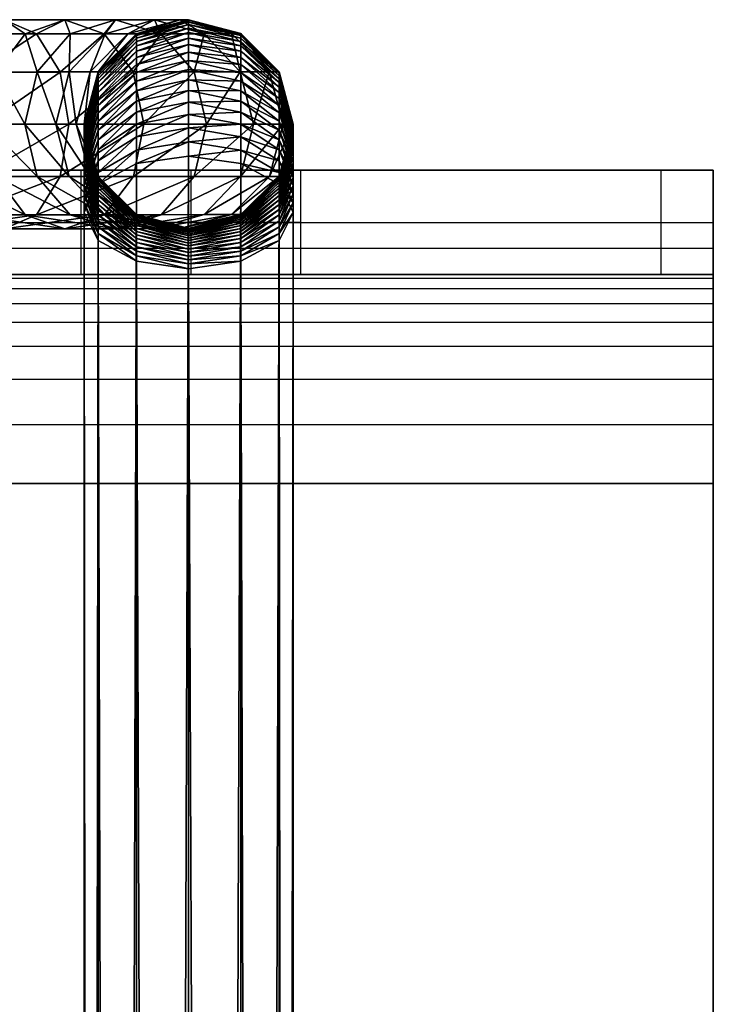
# Model space of a CAD drawing. Header units: millimetres. Extents: x -406 to 394, y -146 to 132.
# Tile 51 of 51: x 381 to 394, y 113 to 132. Entities that reach past the tile are written whole.
import ezdxf

# ---------------------------------------------------------------- set-up
doc = ezdxf.new("R2010")
doc.units = ezdxf.units.MM
doc.layers.add('Fbx_Root', color=7, linetype='Continuous', true_color=0x000000)
doc.layers.add('Layer 01', color=7, linetype='Continuous', true_color=0x000000)

msp = doc.modelspace()

# ---------------------------------------------------------------- linework, layer by layer
at = {"layer": 'Layer 01'}
for p, q in [((372.476, 129.289, 5), (383.195, 129.289, 5)), ((383.836, 129.289, 4.9), (383.836, 127.289, 4.9)), ((383.836, 129.289, 9.1), (383.836, 127.289, 9.1)), ((384.476, 129.289, 5), (393.836, 129.289, 5)), ((393.836, 129.289, 5.5), (393.836, 127.289, 5.5)), ((393.836, 123.8, 15.989), (393.836, 129.277, 10.511)), ((-6.164, 128.289), (392.836, 128.289)), ((393.836, 128.289, 1), (393.836, 128.289, 10)), ((393.836, 127.789, 14.5), (393.836, 126.374, 13.086)), ((372.476, 127.289, 5), (383.195, 127.289, 5)), ((384.476, 127.289, 5), (393.836, 127.289, 5)), ((393.836, 123.289, 15), (393.836, -134.711, 15))]:
    msp.add_line(p, q, dxfattribs=at)
at = {"layer": 'Layer 01', "extrusion": (0, -1, 0)}
for centre, radius, start, end in [((383.836, 7, -128.289), 2.1, 180, 0), ((383.836, 7, -128.289), 2.1, 0, 180), ((392.836, 1, -128.289), 1, 270, 0)]:
    msp.add_arc(centre, radius, start, end, dxfattribs=at)
at = {"layer": 'Layer 01'}
for points, degree in [([(-6.164, 129.289, 10), (193.836, 129.289, 10), (393.836, 129.289, 10)], 2), ([(392.836, 129.289), (193.336, 129.289), (-6.164, 129.289)], 2), ([(385.936, 129.289, 7), (385.936, 128.289, 7), (385.936, 127.289, 7)], 2), ([(392.836, 127.289), (392.836, 128.289), (392.836, 129.289)], 2), ([(393.836, 129.289, 10), (393.836, 129.289, 16), (393.836, 123.289, 16)], 2), ([(393.836, 129.289, 10), (393.836, 128.289, 10), (393.836, 127.289, 10)], 2), ([(393.836, 129.289, 10), (393.836, 129.289, 5.5), (393.836, 129.289, 1)], 2), ([(393.836, 129.289, 1), (393.836, 128.289, 1), (393.836, 127.289, 1)], 2), ([(393.836, 127.789, 14.5), (193.836, 127.789, 14.5), (-6.164, 127.789, 14.5)], 2), ([(393.836, 127.289, 10), (260.502, 127.289, 10), (127.169, 127.289, 10), (-6.164, 127.289, 10)], 3), ([(-6.164, 127.289), (193.336, 127.289), (392.836, 127.289)], 2), ([(393.836, 127.289, 1), (393.836, 127.289, 5.5), (393.836, 127.289, 10)], 2), ([(393.836, 127.215, 11.123), (193.836, 127.215, 11.123), (-6.164, 127.215, 11.123)], 2), ([(393.836, 127.016, 11.993), (193.836, 127.016, 11.993), (-6.164, 127.016, 11.993)], 2), ([(393.836, 126.73, 12.627), (193.836, 126.73, 12.627), (-6.164, 126.73, 12.627)], 2), ([(393.836, 126.375, 13.086), (193.836, 126.375, 13.086), (-6.164, 126.375, 13.086)], 2), ([(393.836, 125.916, 13.441), (193.836, 125.916, 13.441), (-6.164, 125.916, 13.441)], 2), ([(393.836, 125.281, 13.728), (193.836, 125.281, 13.728), (-6.164, 125.281, 13.728)], 2), ([(393.836, 124.412, 13.926), (193.836, 124.412, 13.926), (-6.164, 124.412, 13.926)], 2), ([(393.836, 123.289, 14), (260.502, 123.289, 14), (127.169, 123.289, 14), (-6.164, 123.289, 14)], 3), ([(-6.164, 123.289, 16), (193.836, 123.289, 16), (393.836, 123.289, 16)], 2), ([(393.836, -134.711, 14), (393.836, -5.711, 14), (393.836, 123.289, 14)], 2), ([(393.836, 123.289, 16), (393.836, -5.711, 16), (393.836, -134.711, 16)], 2), ([(393.836, 123.289, 14), (393.836, 123.289, 15), (393.836, 123.289, 16)], 2)]:
    msp.add_open_spline(points, degree=degree, dxfattribs=at)
for points, degree, knots in [([(381.736, 127.289, 7), (381.736, 127.47, 7), (381.736, 127.65, 7), (381.736, 128.47, 7), (381.736, 129.289, 7)], 2, [0, 0, 0, 0.361474, 0.361474, 2, 2, 2]), ([(393.836, 123.289, 14), (393.836, 124.982, 13.995), (393.836, 125.873, 13.587), (393.836, 126.876, 12.584), (393.836, 127.284, 11.693), (393.836, 127.289, 10)], 3, [-6.764446, -6.764446, -6.764446, -6.764446, -3.382223, -3.382223, 0, 0, 0, 0])]:
    msp.add_open_spline(points, degree=degree, knots=knots, dxfattribs=at)
for points, weights, knots in [([(381.736, 129.289, 7), (381.736, 129.289, 4.9), (383.836, 129.289, 4.9), (385.936, 129.289, 4.9), (385.936, 129.289, 7)], [1, 0.707106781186, 1, 0.707106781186, 1], [0, 0, 0, 4.2, 4.2, 8.4, 8.4, 8.4]), ([(381.736, 129.289, 7), (381.736, 129.289, 9.1), (383.836, 129.289, 9.1), (385.936, 129.289, 9.1), (385.936, 129.289, 7)], [1, 0.707106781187, 1, 0.707106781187, 1], [-8.4, -8.4, -8.4, -4.2, -4.2, 0, 0, 0]), ([(385.936, 127.289, 7), (385.936, 127.289, 4.9), (383.836, 127.289, 4.9), (381.736, 127.289, 4.9), (381.736, 127.289, 7)], [1, 0.707106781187, 1, 0.707106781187, 1], [0, 0, 0, 4.2, 4.2, 8.4, 8.4, 8.4]), ([(385.936, 127.289, 7), (385.936, 127.289, 9.1), (383.836, 127.289, 9.1), (381.736, 127.289, 9.1), (381.736, 127.289, 7)], [1, 0.707106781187, 1, 0.707106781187, 1], [-8.4, -8.4, -8.4, -4.2, -4.2, 0, 0, 0])]:
    msp.add_rational_spline(points, weights, degree=2, knots=knots, dxfattribs=at)
for points, weights in [([(393.836, 129.289, 1), (393.836, 129.289), (392.836, 129.289)], [1, 0.707106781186, 1]), ([(392.836, 127.289), (393.836, 127.289), (393.836, 127.289, 1)], [1, 0.707106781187, 1])]:
    msp.add_rational_spline(points, weights, degree=2, dxfattribs=at)

# ---------------------------------------------------------------- meshes
at = {"layer": 'Fbx_Root'}
mesh = msp.add_polyface(dxfattribs=at)
corners = [(381.794, 130.17, 206.4), (381.794, 130.17, 233.636), (382.062, 131.17, 233.647), (382.062, 131.17, 206.385), (381.644, 130.17, 235.52), (381.909, 131.17, 235.564), (381.252, 130.169, 237.054), (381.505, 131.169, 237.144), (380.661, 130.169, 238.333), (380.893, 131.169, 238.469), (381.528, 131.901, 238.839), (382.197, 131.902, 237.39), (379.91, 130.168, 239.381), (380.112, 131.168, 239.559), (380.666, 131.9, 240.042), (381.423, 132.168, 240.703), (382.396, 132.169, 239.345), (380.264, 132.168, 241.799), (380.883, 131.9, 242.591), (382.18, 131.901, 241.363), (381.336, 131.168, 243.17), (382.735, 131.169, 241.846), (381.502, 130.168, 243.381), (379.029, 130.168, 240.215), (379.194, 131.168, 240.427), (379.646, 131.9, 241.007), (378.961, 132.167, 242.632), (379.421, 131.899, 243.524), (379.758, 131.166, 244.178), (379.882, 130.166, 244.416), (378.058, 131.165, 244.864), (378.136, 130.165, 245.121)]
mesh.append_faces([[corners[k] for k in face] for face in [(0, 1, 2, 2), (2, 3, 0, 0), (1, 4, 5, 5), (5, 2, 1, 1), (4, 6, 7, 7), (7, 5, 4, 4), (6, 8, 9, 9), (9, 7, 6, 6), (7, 9, 10, 10), (10, 11, 7, 7), (8, 12, 13, 13), (13, 9, 8, 8), (9, 13, 14, 14), (14, 10, 9, 9), (10, 14, 15, 15), (15, 16, 10, 10), (15, 17, 18, 18), (18, 19, 15, 15), (19, 18, 20, 20), (21, 20, 22, 22), (12, 23, 24, 24), (24, 13, 12, 12), (13, 24, 25, 25), (25, 14, 13, 13), (14, 25, 17, 17), (17, 15, 14, 14), (17, 26, 27, 27), (27, 18, 17, 17), (18, 27, 28, 28), (28, 20, 18, 18), (20, 28, 29, 29), (29, 22, 20, 20), (26, 17, 25, 25), (30, 28, 27, 27), (31, 29, 28, 28)]])
mesh = msp.add_polyface(dxfattribs=at)
corners = [(382.062, 130.226, 203.596), (382.062, 130.384, 203.818), (382.794, 130.993, 203.41), (382.062, 130.529, 204.047), (382.794, 131.16, 203.675), (382.062, 130.66, 204.286), (382.794, 131.312, 203.952), (382.062, 130.777, 204.531), (382.794, 131.448, 204.236), (382.062, 130.879, 204.783), (382.794, 131.566, 204.527), (382.062, 130.967, 205.04), (382.794, 131.667, 204.825), (382.062, 131.039, 205.303), (382.794, 131.751, 205.13), (381.794, 130.067, 205.541), (381.794, 130.112, 205.751), (382.062, 131.096, 205.572), (382.794, 131.817, 205.441), (381.794, 130.144, 205.965), (382.062, 131.138, 205.846), (382.794, 131.865, 205.759), (381.794, 130.164, 206.181), (382.062, 131.162, 206.122), (382.794, 131.894, 206.079), (381.794, 130.17, 206.4), (382.062, 131.17, 206.385), (382.062, 131.17, 233.647), (382.794, 131.902, 233.676), (382.794, 131.902, 206.374), (381.909, 131.17, 235.564), (382.633, 131.902, 235.684), (381.505, 131.169, 237.144), (382.197, 131.902, 237.39), (381.528, 131.901, 238.839), (382.396, 132.169, 239.345), (381.423, 132.168, 240.703), (382.18, 131.901, 241.363), (381.336, 131.168, 243.17), (382.735, 131.169, 241.846)]
mesh.append_faces([[corners[k] for k in face] for face in [(0, 1, 2, 2), (1, 3, 4, 4), (4, 2, 1, 1), (3, 5, 6, 6), (6, 4, 3, 3), (5, 7, 8, 8), (8, 6, 5, 5), (7, 9, 10, 10), (10, 8, 7, 7), (9, 11, 12, 12), (12, 10, 9, 9), (11, 13, 14, 14), (14, 12, 11, 11), (15, 16, 17, 17), (13, 17, 18, 18), (18, 14, 13, 13), (16, 19, 20, 20), (20, 17, 16, 16), (17, 20, 21, 21), (21, 18, 17, 17), (19, 22, 23, 23), (23, 20, 19, 19), (20, 23, 24, 24), (24, 21, 20, 20), (22, 25, 26, 26), (26, 23, 22, 22), (26, 27, 28, 28), (28, 29, 26, 26), (27, 30, 31, 31), (31, 28, 27, 27), (30, 32, 33, 33), (33, 31, 30, 30), (33, 34, 35, 35), (35, 36, 37, 37), (38, 39, 37, 37)]])
mesh = msp.add_polyface(dxfattribs=at)
corners = [(382.794, 129.929, 202.242), (382.794, 130.172, 202.453), (383.794, 130.354, 202.255), (382.794, 130.4, 202.675), (383.794, 130.593, 202.489), (382.794, 130.61, 202.907), (383.794, 130.814, 202.732), (382.794, 130.809, 203.152), (383.794, 131.022, 202.99), (382.794, 130.993, 203.41), (383.794, 131.215, 203.26), (382.794, 131.16, 203.675), (383.794, 131.391, 203.539), (382.794, 131.312, 203.952), (383.794, 131.551, 203.829), (382.794, 131.448, 204.236), (383.794, 131.693, 204.128), (382.794, 131.566, 204.527), (383.794, 131.817, 204.434), (382.794, 131.667, 204.825), (383.794, 131.923, 204.746), (382.794, 131.751, 205.13), (383.794, 132.011, 205.066), (382.794, 131.817, 205.441), (383.794, 132.081, 205.393), (382.794, 131.865, 205.759), (383.794, 132.131, 205.727), (382.794, 131.894, 206.079), (383.794, 132.161, 206.063), (382.062, 131.162, 206.122), (382.062, 131.17, 206.385), (382.794, 131.902, 206.374), (383.794, 132.17, 206.37), (382.794, 131.902, 233.676), (383.794, 132.17, 233.716), (382.633, 131.902, 235.684), (383.623, 132.17, 235.849), (382.197, 131.902, 237.39), (383.144, 132.17, 237.726), (382.396, 132.169, 239.345), (383.265, 131.901, 239.85), (382.18, 131.901, 241.363), (382.735, 131.169, 241.846), (383.9, 131.17, 240.22), (382.938, 130.169, 242.023), (381.502, 130.168, 243.381)]
mesh.append_faces([[corners[k] for k in face] for face in [(0, 1, 2, 2), (1, 3, 4, 4), (4, 2, 1, 1), (3, 5, 6, 6), (6, 4, 3, 3), (5, 7, 8, 8), (8, 6, 5, 5), (7, 9, 10, 10), (10, 8, 7, 7), (9, 11, 12, 12), (11, 13, 14, 14), (13, 15, 16, 16), (15, 17, 18, 18), (17, 19, 20, 20), (19, 21, 22, 22), (21, 23, 24, 24), (23, 25, 26, 26), (25, 27, 28, 28), (29, 30, 31, 31), (31, 27, 29, 29), (27, 31, 32, 32), (31, 33, 34, 34), (34, 32, 31, 31), (33, 35, 36, 36), (36, 34, 33, 33), (35, 37, 38, 38), (38, 36, 35, 35), (38, 39, 40, 40), (39, 38, 37, 37), (41, 40, 39, 39), (40, 41, 42, 42), (42, 43, 40, 40), (43, 42, 44, 44), (45, 44, 42, 42)]])
mesh = msp.add_polyface(dxfattribs=at)
corners = [(383.794, 130.099, 202.035), (383.794, 130.354, 202.255), (384.794, 130.172, 202.453), (383.794, 130.593, 202.489), (384.794, 130.4, 202.675), (383.794, 130.814, 202.732), (384.794, 130.61, 202.907), (383.794, 131.022, 202.99), (384.794, 130.809, 203.152), (383.794, 131.215, 203.26), (384.794, 130.993, 203.41), (383.794, 131.391, 203.539), (384.794, 131.16, 203.675), (382.794, 130.993, 203.41), (383.794, 131.551, 203.829), (384.794, 131.312, 203.952), (382.794, 131.16, 203.675), (383.794, 131.693, 204.128), (384.794, 131.448, 204.236), (382.794, 131.312, 203.952), (383.794, 131.817, 204.434), (382.794, 131.448, 204.236), (383.794, 131.923, 204.746), (382.794, 131.566, 204.527), (383.794, 132.011, 205.066), (382.794, 131.667, 204.825), (383.794, 132.081, 205.393), (382.794, 131.751, 205.13), (383.794, 132.131, 205.727), (382.794, 131.817, 205.441), (383.794, 132.161, 206.063), (382.794, 131.865, 205.759), (383.794, 132.17, 206.37), (382.794, 131.894, 206.079), (383.794, 132.17, 233.716), (384.794, 131.903, 233.756), (384.794, 131.902, 206.374), (383.623, 132.17, 235.849), (384.613, 131.903, 236.014), (383.144, 132.17, 237.726), (384.09, 131.902, 238.062), (383.265, 131.901, 239.85), (383.9, 131.17, 240.22), (384.783, 131.17, 238.308), (384.134, 130.17, 240.355), (382.938, 130.169, 242.023)]
mesh.append_faces([[corners[k] for k in face] for face in [(0, 1, 2, 2), (1, 3, 4, 4), (4, 2, 1, 1), (3, 5, 6, 6), (6, 4, 3, 3), (5, 7, 8, 8), (8, 6, 5, 5), (7, 9, 10, 10), (10, 8, 7, 7), (9, 11, 12, 12), (12, 10, 9, 9), (11, 9, 13, 13), (11, 14, 15, 15), (15, 12, 11, 11), (14, 11, 16, 16), (14, 17, 18, 18), (17, 14, 19, 19), (20, 17, 21, 21), (22, 20, 23, 23), (24, 22, 25, 25), (26, 24, 27, 27), (28, 26, 29, 29), (30, 28, 31, 31), (32, 30, 33, 33), (32, 34, 35, 35), (35, 36, 32, 32), (34, 37, 38, 38), (38, 35, 34, 34), (37, 39, 40, 40), (40, 38, 37, 37), (41, 40, 39, 39), (40, 41, 42, 42), (42, 43, 40, 40), (43, 42, 44, 44), (45, 44, 42, 42)]])
mesh = msp.add_polyface(dxfattribs=at)
corners = [(384.794, 131.448, 204.236), (384.794, 131.312, 203.952), (383.794, 131.551, 203.829), (383.794, 131.693, 204.128), (383.794, 131.817, 204.434), (384.794, 131.566, 204.527), (385.526, 130.879, 204.783), (385.526, 130.777, 204.531), (383.794, 131.923, 204.746), (384.794, 131.667, 204.825), (385.526, 130.967, 205.04), (383.794, 132.011, 205.066), (384.794, 131.751, 205.13), (385.526, 131.039, 205.303), (383.794, 132.081, 205.393), (384.794, 131.817, 205.441), (385.526, 131.096, 205.572), (383.794, 132.131, 205.727), (384.794, 131.865, 205.759), (385.526, 131.138, 205.846), (383.794, 132.161, 206.063), (384.794, 131.894, 206.079), (385.526, 131.162, 206.122), (383.794, 132.17, 206.37), (384.794, 131.902, 206.374), (385.526, 131.17, 206.385), (384.794, 131.903, 233.756), (385.526, 131.171, 233.785), (384.613, 131.903, 236.014), (385.338, 131.171, 236.135), (384.09, 131.902, 238.062), (384.783, 131.17, 238.308)]
mesh.append_faces([[corners[k] for k in face] for face in [(0, 1, 2, 2), (3, 4, 5, 5), (5, 0, 3, 3), (0, 5, 6, 6), (6, 7, 0, 0), (4, 8, 9, 9), (9, 5, 4, 4), (5, 9, 10, 10), (10, 6, 5, 5), (8, 11, 12, 12), (12, 9, 8, 8), (9, 12, 13, 13), (13, 10, 9, 9), (11, 14, 15, 15), (15, 12, 11, 11), (12, 15, 16, 16), (16, 13, 12, 12), (14, 17, 18, 18), (18, 15, 14, 14), (15, 18, 19, 19), (19, 16, 15, 15), (17, 20, 21, 21), (21, 18, 17, 17), (18, 21, 22, 22), (22, 19, 18, 18), (20, 23, 24, 24), (24, 21, 20, 20), (21, 24, 25, 25), (25, 22, 21, 21), (24, 26, 27, 27), (27, 25, 24, 24), (26, 28, 29, 29), (29, 27, 26, 26), (28, 30, 31, 31), (31, 29, 28, 28)]])
mesh = msp.add_polyface(dxfattribs=at)
corners = [(384.794, 130.4, 202.675), (384.794, 130.61, 202.907), (385.526, 130.055, 203.384), (384.794, 130.809, 203.152), (385.526, 130.226, 203.596), (384.794, 130.993, 203.41), (385.526, 130.384, 203.818), (384.794, 131.16, 203.675), (385.526, 130.529, 204.047), (384.794, 131.312, 203.952), (385.526, 130.66, 204.286), (384.794, 131.448, 204.236), (385.526, 130.777, 204.531), (385.794, 129.862, 204.934), (385.794, 129.77, 204.742), (385.526, 130.879, 204.783), (385.794, 129.942, 205.132), (385.526, 130.967, 205.04), (385.794, 130.01, 205.334), (385.526, 131.039, 205.303), (385.794, 130.067, 205.541), (385.526, 131.096, 205.572), (385.794, 130.112, 205.751), (385.526, 131.138, 205.846), (385.794, 130.144, 205.965), (385.526, 131.162, 206.122), (385.794, 130.164, 206.181), (385.526, 131.17, 206.385), (385.794, 130.17, 206.4), (385.526, 131.171, 233.785), (385.794, 130.171, 233.796), (385.338, 131.171, 236.135), (385.604, 130.171, 236.179), (384.783, 131.17, 238.308), (385.037, 130.17, 238.398), (384.134, 130.17, 240.355)]
mesh.append_faces([[corners[k] for k in face] for face in [(0, 1, 2, 2), (1, 3, 4, 4), (4, 2, 1, 1), (3, 5, 6, 6), (6, 4, 3, 3), (5, 7, 8, 8), (8, 6, 5, 5), (7, 9, 10, 10), (10, 8, 7, 7), (9, 11, 12, 12), (12, 10, 9, 9), (10, 12, 13, 13), (13, 14, 10, 10), (12, 15, 16, 16), (16, 13, 12, 12), (15, 17, 18, 18), (18, 16, 15, 15), (17, 19, 20, 20), (20, 18, 17, 17), (19, 21, 22, 22), (22, 20, 19, 19), (21, 23, 24, 24), (24, 22, 21, 21), (23, 25, 26, 26), (26, 24, 23, 23), (25, 27, 28, 28), (28, 26, 25, 25), (27, 29, 30, 30), (30, 28, 27, 27), (29, 31, 32, 32), (32, 30, 29, 29), (31, 33, 34, 34), (34, 32, 31, 31), (35, 34, 33, 33)]])
mesh = msp.add_polyface(dxfattribs=at)
corners = [(382.062, 129.246, 202.641), (382.062, 129.467, 202.81), (382.794, 129.929, 202.242), (382.062, 129.676, 202.991), (382.794, 130.172, 202.453), (382.062, 129.872, 203.183), (382.794, 130.4, 202.675), (382.062, 130.055, 203.384), (382.794, 130.61, 202.907), (381.794, 129.296, 204.035), (381.794, 129.43, 204.202), (382.062, 130.226, 203.596), (382.794, 130.809, 203.152), (381.794, 129.554, 204.375), (382.062, 130.384, 203.818), (382.794, 130.993, 203.41), (381.794, 129.667, 204.555), (382.062, 130.529, 204.047), (381.794, 129.77, 204.742), (382.062, 130.66, 204.286), (381.794, 129.862, 204.934), (382.062, 130.777, 204.531), (381.794, 129.942, 205.132), (382.062, 130.879, 204.783), (381.794, 130.01, 205.334), (382.062, 130.967, 205.04), (381.794, 130.067, 205.541), (382.062, 131.039, 205.303), (382.062, 131.096, 205.572), (382.062, 129.128, 205.93), (382.062, 129.151, 206.084), (381.794, 130.144, 205.965), (382.062, 129.165, 206.24), (381.794, 130.164, 206.181), (382.062, 129.17, 206.415), (381.794, 130.17, 206.4), (382.063, 129.17, 233.646), (381.794, 130.17, 233.636)]
mesh.append_faces([[corners[k] for k in face] for face in [(0, 1, 2, 2), (1, 3, 4, 4), (4, 2, 1, 1), (3, 5, 6, 6), (6, 4, 3, 3), (5, 7, 8, 8), (8, 6, 5, 5), (9, 10, 11, 11), (11, 7, 9, 9), (7, 11, 12, 12), (12, 8, 7, 7), (10, 13, 14, 14), (14, 11, 10, 10), (15, 12, 11, 11), (13, 16, 17, 17), (17, 14, 13, 13), (16, 18, 19, 19), (19, 17, 16, 16), (18, 20, 21, 21), (21, 19, 18, 18), (20, 22, 23, 23), (23, 21, 20, 20), (22, 24, 25, 25), (25, 23, 22, 22), (24, 26, 27, 27), (27, 25, 24, 24), (28, 27, 26, 26), (29, 30, 31, 31), (30, 32, 33, 33), (33, 31, 30, 30), (32, 34, 35, 35), (35, 33, 32, 32), (34, 36, 37, 37), (37, 35, 34, 34)]])
mesh = msp.add_polyface(dxfattribs=at)
corners = [(385.526, 129.467, 202.81), (385.526, 129.676, 202.991), (385.794, 128.998, 203.727), (385.526, 129.872, 203.183), (385.794, 129.151, 203.877), (385.526, 130.055, 203.384), (385.794, 129.296, 204.035), (385.526, 130.226, 203.596), (385.794, 129.43, 204.202), (385.526, 130.384, 203.818), (385.794, 129.554, 204.375), (385.526, 130.529, 204.047), (385.794, 129.667, 204.555), (385.526, 130.66, 204.286), (385.794, 129.77, 204.742), (385.526, 128.88, 205.198), (385.794, 129.862, 204.934), (385.526, 128.946, 205.337), (385.794, 129.942, 205.132), (385.526, 129.004, 205.481), (385.794, 130.01, 205.334), (385.526, 129.054, 205.628), (385.794, 130.067, 205.541), (385.526, 129.095, 205.778), (385.794, 130.112, 205.751), (385.526, 129.128, 205.93), (385.794, 130.144, 205.965), (385.526, 129.151, 206.084), (385.794, 130.164, 206.181), (385.526, 129.165, 206.24), (385.794, 130.17, 206.4), (385.526, 129.17, 206.415), (385.794, 130.171, 233.796), (385.527, 129.171, 233.785), (385.604, 130.171, 236.179), (385.339, 129.171, 236.135), (384.784, 129.17, 238.308)]
mesh.append_faces([[corners[k] for k in face] for face in [(0, 1, 2, 2), (1, 3, 4, 4), (4, 2, 1, 1), (3, 5, 6, 6), (6, 4, 3, 3), (5, 7, 8, 8), (8, 6, 5, 5), (7, 9, 10, 10), (10, 8, 7, 7), (9, 11, 12, 12), (12, 10, 9, 9), (11, 13, 14, 14), (14, 12, 11, 11), (12, 14, 15, 15), (14, 16, 17, 17), (17, 15, 14, 14), (16, 18, 19, 19), (19, 17, 16, 16), (18, 20, 21, 21), (21, 19, 18, 18), (20, 22, 23, 23), (23, 21, 20, 20), (22, 24, 25, 25), (25, 23, 22, 22), (24, 26, 27, 27), (27, 25, 24, 24), (26, 28, 29, 29), (29, 27, 26, 26), (28, 30, 31, 31), (31, 29, 28, 28), (30, 32, 33, 33), (33, 31, 30, 30), (32, 34, 35, 35), (35, 33, 32, 32), (36, 35, 34, 34)]])
mesh = msp.add_polyface(dxfattribs=at)
corners = [(383.794, 129.559, 201.645), (383.794, 129.831, 201.829), (384.794, 129.674, 202.046), (382.794, 129.414, 201.871), (382.794, 129.674, 202.046), (382.794, 129.929, 202.242), (383.794, 130.099, 202.035), (383.794, 130.354, 202.255), (383.794, 128.158, 206.203), (383.794, 128.166, 206.3), (382.794, 128.434, 206.284), (383.794, 128.17, 206.43), (382.794, 128.438, 206.426), (382.062, 129.17, 206.415), (382.062, 129.165, 206.24), (383.795, 128.17, 233.716), (382.795, 128.438, 233.676), (382.063, 129.17, 233.646), (384.795, 128.439, 233.756), (384.614, 128.438, 236.014), (383.624, 128.17, 235.849), (382.634, 128.438, 235.684), (384.091, 128.438, 238.062), (383.145, 128.17, 237.726), (382.199, 128.437, 237.39), (385.037, 130.17, 238.398), (384.134, 130.17, 240.355), (383.901, 129.17, 240.219), (384.784, 129.17, 238.308), (383.266, 128.437, 239.849), (382.398, 128.169, 239.343), (381.53, 128.437, 238.838), (382.938, 130.169, 242.023), (382.736, 129.169, 241.846), (382.182, 128.436, 241.362), (381.425, 128.168, 240.701), (381.337, 129.168, 243.169)]
mesh.append_faces([[corners[k] for k in face] for face in [(0, 1, 2, 2), (3, 4, 1, 1), (1, 0, 3, 3), (4, 5, 6, 6), (6, 1, 4, 4), (7, 6, 5, 5), (8, 9, 10, 10), (9, 11, 12, 12), (12, 10, 9, 9), (13, 14, 10, 10), (11, 15, 16, 16), (16, 12, 11, 11), (12, 16, 17, 17), (17, 13, 12, 12), (18, 19, 20, 20), (20, 15, 18, 18), (15, 20, 21, 21), (21, 16, 15, 15), (19, 22, 23, 23), (23, 20, 19, 19), (20, 23, 24, 24), (24, 21, 20, 20), (25, 26, 27, 27), (28, 27, 29, 29), (29, 22, 28, 28), (22, 29, 30, 30), (30, 23, 22, 22), (31, 24, 23, 23), (26, 32, 33, 33), (33, 27, 26, 26), (27, 33, 34, 34), (34, 29, 27, 27), (35, 30, 29, 29), (36, 33, 32, 32)]])
mesh = msp.add_polyface(dxfattribs=at)
corners = [(384.794, 129.674, 202.046), (384.794, 129.414, 201.871), (383.794, 129.559, 201.645), (385.526, 129.246, 202.641), (385.526, 129.02, 202.488), (383.794, 129.831, 201.829), (383.794, 130.099, 202.035), (384.794, 129.929, 202.242), (385.526, 129.467, 202.81), (384.794, 130.172, 202.453), (385.526, 129.676, 202.991), (384.794, 130.4, 202.675), (385.526, 129.872, 203.183), (385.526, 130.055, 203.384), (385.526, 128.537, 204.687), (385.526, 128.634, 204.808), (384.794, 128.051, 205.251), (385.526, 128.723, 204.933), (384.794, 128.115, 205.341), (385.526, 128.805, 205.064), (384.794, 128.175, 205.436), (385.526, 128.88, 205.198), (384.794, 128.228, 205.532), (385.526, 128.946, 205.337), (384.794, 128.275, 205.632), (385.526, 129.004, 205.481), (384.794, 128.318, 205.736), (385.526, 129.054, 205.628), (384.794, 128.354, 205.844), (385.526, 129.095, 205.778), (384.794, 128.384, 205.952), (385.526, 129.128, 205.93), (384.794, 128.407, 206.061), (385.526, 129.151, 206.084), (384.794, 128.424, 206.171), (385.526, 129.165, 206.24), (384.794, 128.434, 206.284), (385.526, 129.17, 206.415), (384.794, 128.438, 206.426), (383.794, 128.17, 206.43), (383.794, 128.166, 206.3), (384.795, 128.439, 233.756), (383.795, 128.17, 233.716), (385.527, 129.171, 233.785), (385.339, 129.171, 236.135), (384.614, 128.438, 236.014), (385.604, 130.171, 236.179), (385.037, 130.17, 238.398), (384.784, 129.17, 238.308), (384.091, 128.438, 238.062), (383.901, 129.17, 240.219)]
mesh.append_faces([[corners[k] for k in face] for face in [(0, 1, 2, 2), (1, 0, 3, 3), (3, 4, 1, 1), (5, 6, 7, 7), (7, 0, 5, 5), (0, 7, 8, 8), (8, 3, 0, 0), (9, 7, 6, 6), (7, 9, 10, 10), (10, 8, 7, 7), (9, 11, 12, 12), (12, 10, 9, 9), (13, 12, 11, 11), (14, 15, 16, 16), (15, 17, 18, 18), (17, 19, 20, 20), (19, 21, 22, 22), (21, 23, 24, 24), (23, 25, 26, 26), (25, 27, 28, 28), (27, 29, 30, 30), (29, 31, 32, 32), (31, 33, 34, 34), (33, 35, 36, 36), (35, 37, 38, 38), (36, 38, 39, 39), (39, 40, 36, 36), (38, 41, 42, 42), (42, 39, 38, 38), (43, 44, 45, 45), (45, 41, 43, 43), (46, 47, 48, 48), (44, 48, 49, 49), (49, 45, 44, 44), (50, 48, 47, 47)]])
mesh = msp.add_polyface(dxfattribs=at)
corners = [(382.062, 127.941, 204.173), (382.062, 128.077, 204.265), (381.794, 128.662, 203.453), (382.063, 129.17, 233.646), (381.909, 129.17, 235.564), (381.644, 130.17, 235.52), (381.794, 130.17, 233.636), (381.506, 129.169, 237.144), (381.252, 130.169, 237.054), (382.199, 128.437, 237.39), (381.53, 128.437, 238.838), (380.894, 129.169, 238.468), (380.661, 130.169, 238.333), (382.398, 128.169, 239.343), (381.425, 128.168, 240.701), (380.668, 128.436, 240.041), (380.113, 129.168, 239.558), (379.91, 130.168, 239.381), (382.938, 130.169, 242.023), (381.502, 130.168, 243.381), (381.337, 129.168, 243.169), (382.736, 129.169, 241.846), (380.885, 128.435, 242.589), (382.182, 128.436, 241.362), (380.266, 128.168, 241.797), (379.648, 128.436, 241.006), (379.195, 129.168, 240.427), (379.029, 130.168, 240.215), (379.882, 130.166, 244.416), (379.759, 129.166, 244.177), (379.423, 128.434, 243.523), (378.964, 128.167, 242.63), (378.504, 128.435, 241.737), (378.059, 129.165, 244.863), (377.847, 128.433, 244.159)]
mesh.append_faces([[corners[k] for k in face] for face in [(0, 1, 2, 2), (3, 4, 5, 5), (5, 6, 3, 3), (4, 7, 8, 8), (8, 5, 4, 4), (9, 10, 11, 11), (11, 7, 9, 9), (7, 11, 12, 12), (12, 8, 7, 7), (13, 14, 15, 15), (15, 10, 13, 13), (10, 15, 16, 16), (16, 11, 10, 10), (11, 16, 17, 17), (17, 12, 11, 11), (18, 19, 20, 20), (21, 20, 22, 22), (23, 22, 24, 24), (24, 14, 23, 23), (14, 24, 25, 25), (25, 15, 14, 14), (15, 25, 26, 26), (26, 16, 15, 15), (16, 26, 27, 27), (27, 17, 16, 16), (19, 28, 29, 29), (29, 20, 19, 19), (20, 29, 30, 30), (30, 22, 20, 20), (22, 30, 31, 31), (31, 24, 22, 22), (32, 25, 24, 24), (33, 29, 28, 28), (34, 30, 29, 29)]])
mesh = msp.add_polyface(dxfattribs=at)
corners = [(381.794, 128.48, 203.33), (381.794, 128.662, 203.453), (382.062, 129.246, 202.641), (382.062, 129.02, 202.488), (382.794, 129.674, 202.046), (382.794, 129.414, 201.871), (381.794, 128.834, 203.585), (382.062, 129.467, 202.81), (382.794, 129.929, 202.242), (381.794, 128.998, 203.727), (382.062, 129.676, 202.991), (381.794, 129.151, 203.877), (382.062, 129.872, 203.183), (382.062, 128.431, 204.571), (382.062, 128.537, 204.687), (381.794, 129.296, 204.035), (382.062, 130.055, 203.384), (382.062, 128.634, 204.808), (381.794, 129.43, 204.202), (382.062, 128.723, 204.933), (381.794, 129.554, 204.375), (382.062, 128.805, 205.064), (381.794, 129.667, 204.555), (382.062, 128.88, 205.198), (381.794, 129.77, 204.742), (382.062, 128.946, 205.337), (381.794, 129.862, 204.934), (382.062, 129.004, 205.481), (381.794, 129.942, 205.132), (382.062, 129.054, 205.628), (381.794, 130.01, 205.334), (382.062, 129.095, 205.778), (381.794, 130.067, 205.541), (382.062, 129.128, 205.93), (381.794, 130.112, 205.751), (381.794, 130.144, 205.965), (381.909, 129.17, 235.564), (382.063, 129.17, 233.646), (382.795, 128.438, 233.676)]
mesh.append_faces([[corners[k] for k in face] for face in [(0, 1, 2, 2), (2, 3, 0, 0), (3, 2, 4, 4), (4, 5, 3, 3), (1, 6, 7, 7), (7, 2, 1, 1), (8, 4, 2, 2), (6, 9, 10, 10), (10, 7, 6, 6), (9, 11, 12, 12), (12, 10, 9, 9), (13, 14, 15, 15), (15, 11, 13, 13), (11, 15, 16, 16), (16, 12, 11, 11), (14, 17, 18, 18), (18, 15, 14, 14), (17, 19, 20, 20), (20, 18, 17, 17), (19, 21, 22, 22), (22, 20, 19, 19), (21, 23, 24, 24), (24, 22, 21, 21), (23, 25, 26, 26), (26, 24, 23, 23), (25, 27, 28, 28), (28, 26, 25, 25), (27, 29, 30, 30), (30, 28, 27, 27), (29, 31, 32, 32), (32, 30, 29, 29), (31, 33, 34, 34), (34, 32, 31, 31), (35, 34, 33, 33), (36, 37, 38, 38)]])
mesh = msp.add_polyface(dxfattribs=at)
corners = [(383.794, -140.873, 37.482), (383.794, 129.559, 201.645), (384.794, 129.414, 201.871), (384.794, -141.018, 37.708), (385.526, 129.02, 202.488), (382.794, -141.018, 37.708), (382.794, 129.414, 201.871), (366.876, 128.217, 4.709), (366.876, 95.17, 4.709), (365.876, 95.17, 4.978), (365.876, 128.211, 4.978), (365.144, 95.17, 5.71), (365.144, 128.194, 5.71), (364.877, 95.17, 6.71), (364.877, 128.17, 6.71), (365.145, 95.17, 7.71), (365.145, 128.147, 7.71), (365.877, 95.17, 8.442), (365.877, 128.13, 8.442), (366.878, 95.17, 8.709), (366.878, 128.123, 8.709), (367.877, 95.17, 8.441), (367.877, 128.13, 8.441), (368.609, 95.17, 7.708), (368.609, 128.147, 7.708), (368.877, 95.17, 6.708), (368.877, 128.17, 6.708), (368.608, 95.17, 5.708), (368.608, 128.194, 5.708), (367.876, 95.17, 4.977), (367.876, 128.211, 4.977), (365.144, 95.17, 5.71), (365.876, 95.17, 4.978), (366.876, 95.17, 4.709), (364.877, 95.17, 6.71), (365.145, 95.17, 7.71), (365.877, 95.17, 8.442), (366.878, 95.17, 8.709), (367.877, 95.17, 8.441), (368.609, 95.17, 7.708), (368.877, 95.17, 6.708), (368.608, 95.17, 5.708), (367.876, 95.17, 4.977)]
mesh.append_faces([[corners[k] for k in face] for face in [(0, 1, 2, 2), (3, 2, 4, 4), (5, 6, 1, 1), (7, 8, 9, 9), (10, 9, 11, 11), (12, 11, 13, 13), (13, 14, 12, 12), (14, 13, 15, 15), (15, 16, 14, 14), (16, 15, 17, 17), (17, 18, 16, 16), (18, 17, 19, 19), (19, 20, 18, 18), (20, 19, 21, 21), (21, 22, 20, 20), (22, 21, 23, 23), (23, 24, 22, 22), (24, 23, 25, 25), (25, 26, 24, 24), (26, 25, 27, 27), (27, 28, 26, 26), (28, 27, 29, 29), (29, 30, 28, 28), (30, 29, 8, 8), (31, 32, 33, 33), (34, 31, 33, 33), (35, 34, 33, 33), (36, 35, 33, 33), (37, 36, 33, 33), (38, 37, 33, 33), (39, 38, 33, 33), (40, 39, 33, 33), (41, 40, 33, 33), (42, 41, 33, 33)]])
mesh = msp.add_polyface(dxfattribs=at)
corners = [(384.794, -141.602, 8.441), (384.794, -118.643, 8.441), (383.794, -118.643, 8.709), (382.062, -141.62, 7.709), (382.062, -118.643, 7.709), (381.794, -118.643, 6.709), (382.794, -141.602, 8.441), (382.794, -118.643, 8.441), (383.794, -141.596, 8.709), (384.794, 129.414, 201.871), (384.794, -141.018, 37.708), (383.794, -140.873, 37.482), (385.526, 129.02, 202.488), (385.526, -141.413, 38.324), (385.794, 128.48, 203.33), (385.794, -141.953, 39.166), (385.526, 127.941, 204.173), (385.526, -142.493, 40.008), (384.794, 127.547, 204.79), (384.794, -142.888, 40.625), (383.794, 127.402, 205.015), (383.794, -143.033, 40.851), (382.794, 127.547, 204.79), (382.794, -142.888, 40.625), (382.062, 127.941, 204.173), (382.062, -142.493, 40.008), (381.794, 128.48, 203.33), (381.794, -141.953, 39.166), (382.062, 129.02, 202.488), (382.062, -141.413, 38.324), (382.794, 129.414, 201.871), (382.794, -141.018, 37.708), (383.794, 129.559, 201.645), (384.794, -118.643, 8.441), (385.526, -118.643, 7.709), (383.794, -118.643, 8.709), (385.794, -118.643, 6.709), (385.526, -118.643, 5.709), (384.794, -118.643, 4.977), (383.794, -118.643, 4.709), (382.794, -118.643, 4.977), (382.062, -118.643, 5.709), (381.794, -118.643, 6.709), (382.062, -118.643, 7.709), (382.794, -118.643, 8.441)]
mesh.append_faces([[corners[k] for k in face] for face in [(0, 1, 2, 2), (3, 4, 5, 5), (6, 7, 4, 4), (8, 2, 7, 7), (9, 10, 11, 11), (12, 13, 10, 10), (13, 12, 14, 14), (14, 15, 13, 13), (15, 14, 16, 16), (16, 17, 15, 15), (17, 16, 18, 18), (18, 19, 17, 17), (19, 18, 20, 20), (20, 21, 19, 19), (21, 20, 22, 22), (22, 23, 21, 21), (23, 22, 24, 24), (24, 25, 23, 23), (25, 24, 26, 26), (26, 27, 25, 25), (27, 26, 28, 28), (28, 29, 27, 27), (29, 28, 30, 30), (30, 31, 29, 29), (32, 11, 31, 31), (33, 34, 35, 35), (34, 36, 35, 35), (36, 37, 35, 35), (37, 38, 35, 35), (38, 39, 35, 35), (39, 40, 35, 35), (40, 41, 35, 35), (41, 42, 35, 35), (42, 43, 35, 35), (43, 44, 35, 35)]])
mesh = msp.add_polyface(dxfattribs=at)
corners = [(385.526, 129.02, 202.488), (385.526, 129.246, 202.641), (385.794, 128.662, 203.453), (385.794, 128.48, 203.33), (385.526, 128.077, 204.265), (385.526, 129.467, 202.81), (385.794, 128.834, 203.585), (385.526, 128.202, 204.36), (385.794, 128.998, 203.727), (385.526, 128.319, 204.462), (385.794, 129.151, 203.877), (385.526, 128.431, 204.571), (385.794, 129.296, 204.035), (385.526, 128.537, 204.687), (385.794, 129.43, 204.202), (385.526, 128.634, 204.808), (385.794, 129.554, 204.375), (385.526, 128.723, 204.933), (384.794, 128.115, 205.341), (384.794, 128.051, 205.251), (385.794, 129.667, 204.555), (385.526, 128.805, 205.064), (384.794, 128.175, 205.436), (385.526, 128.88, 205.198), (384.794, 128.228, 205.532), (384.794, 128.275, 205.632), (384.794, 128.318, 205.736), (385.526, 128.946, 205.337), (384.794, 128.354, 205.844), (385.526, 129.004, 205.481), (384.794, 128.384, 205.952), (385.526, 129.054, 205.628), (384.794, 128.407, 206.061), (385.526, 129.095, 205.778), (384.794, 128.424, 206.171), (385.526, 129.128, 205.93), (384.794, 128.434, 206.284), (385.526, 129.151, 206.084), (384.794, 128.438, 206.426), (385.526, 129.165, 206.24), (385.526, 129.17, 206.415), (385.527, 129.171, 233.785), (384.795, 128.439, 233.756)]
mesh.append_faces([[corners[k] for k in face] for face in [(0, 1, 2, 2), (2, 3, 0, 0), (3, 2, 4, 4), (1, 5, 6, 6), (6, 2, 1, 1), (2, 6, 7, 7), (7, 4, 2, 2), (8, 6, 5, 5), (6, 8, 9, 9), (9, 7, 6, 6), (8, 10, 11, 11), (11, 9, 8, 8), (10, 12, 13, 13), (13, 11, 10, 10), (12, 14, 15, 15), (15, 13, 12, 12), (14, 16, 17, 17), (17, 15, 14, 14), (18, 19, 15, 15), (16, 20, 21, 21), (21, 17, 16, 16), (22, 18, 17, 17), (23, 21, 20, 20), (24, 22, 21, 21), (25, 24, 23, 23), (26, 25, 27, 27), (28, 26, 29, 29), (30, 28, 31, 31), (32, 30, 33, 33), (34, 32, 35, 35), (36, 34, 37, 37), (38, 36, 39, 39), (40, 41, 42, 42), (42, 38, 40, 40)]])
mesh = msp.add_polyface(dxfattribs=at)
corners = [(382.062, 128.077, 204.265), (382.062, 128.202, 204.36), (381.794, 128.834, 203.585), (381.794, 128.662, 203.453), (382.062, 128.319, 204.462), (381.794, 128.998, 203.727), (382.062, 128.431, 204.571), (381.794, 129.151, 203.877), (382.794, 127.981, 205.164), (382.794, 128.051, 205.251), (382.062, 128.634, 204.808), (382.794, 128.115, 205.341), (382.062, 128.723, 204.933), (382.794, 128.175, 205.436), (382.062, 128.805, 205.064), (382.794, 128.228, 205.532), (382.062, 128.88, 205.198), (382.794, 128.275, 205.632), (382.062, 128.946, 205.337), (382.794, 128.318, 205.736), (382.062, 129.004, 205.481), (382.794, 128.354, 205.844), (382.062, 129.054, 205.628), (382.794, 128.384, 205.952), (382.062, 129.095, 205.778), (382.794, 128.407, 206.061), (382.062, 129.128, 205.93), (382.794, 128.424, 206.171), (382.062, 129.151, 206.084), (382.794, 128.434, 206.284), (382.062, 129.165, 206.24), (382.794, 128.438, 206.426), (382.062, 129.17, 206.415), (382.795, 128.438, 233.676), (382.634, 128.438, 235.684), (381.909, 129.17, 235.564), (382.199, 128.437, 237.39), (381.506, 129.169, 237.144), (383.145, 128.17, 237.726), (382.398, 128.169, 239.343), (381.53, 128.437, 238.838), (383.266, 128.437, 239.849), (382.182, 128.436, 241.362), (381.425, 128.168, 240.701), (380.885, 128.435, 242.589), (382.736, 129.169, 241.846)]
mesh.append_faces([[corners[k] for k in face] for face in [(0, 1, 2, 2), (2, 3, 0, 0), (1, 4, 5, 5), (5, 2, 1, 1), (4, 6, 7, 7), (7, 5, 4, 4), (8, 9, 10, 10), (9, 11, 12, 12), (12, 10, 9, 9), (11, 13, 14, 14), (14, 12, 11, 11), (13, 15, 16, 16), (16, 14, 13, 13), (15, 17, 18, 18), (18, 16, 15, 15), (17, 19, 20, 20), (20, 18, 17, 17), (19, 21, 22, 22), (22, 20, 19, 19), (21, 23, 24, 24), (24, 22, 21, 21), (23, 25, 26, 26), (26, 24, 23, 23), (25, 27, 28, 28), (28, 26, 25, 25), (27, 29, 30, 30), (30, 28, 27, 27), (29, 31, 32, 32), (33, 34, 35, 35), (34, 36, 37, 37), (37, 35, 34, 34), (38, 39, 40, 40), (41, 42, 43, 43), (44, 42, 45, 45)]])
mesh = msp.add_polyface(dxfattribs=at)
corners = [(381.794, 128.662, 203.453), (381.794, 128.48, 203.33), (382.062, 127.941, 204.173), (382.794, 127.739, 204.928), (382.794, 127.823, 205.001), (382.062, 128.319, 204.462), (382.062, 128.202, 204.36), (382.794, 127.903, 205.079), (382.062, 128.431, 204.571), (382.794, 127.981, 205.164), (382.062, 128.537, 204.687), (382.062, 128.634, 204.808), (383.794, 127.838, 205.413), (383.794, 127.892, 205.49), (382.794, 128.115, 205.341), (382.794, 128.051, 205.251), (383.794, 127.944, 205.572), (382.794, 128.175, 205.436), (382.794, 128.228, 205.532), (382.794, 128.275, 205.632), (383.794, 127.989, 205.655), (382.794, 128.318, 205.736), (383.794, 128.03, 205.74), (382.794, 128.354, 205.844), (383.794, 128.067, 205.83), (382.794, 128.384, 205.952), (383.794, 128.098, 205.923), (382.794, 128.407, 206.061), (383.794, 128.124, 206.016), (382.794, 128.424, 206.171), (383.794, 128.143, 206.109), (382.794, 128.434, 206.284), (383.794, 128.158, 206.203), (374.531, 128.432, 244.531), (372.879, 128.431, 244.263), (373.132, 128.164, 243.291), (371.293, 128.431, 243.688), (371.725, 128.164, 242.781), (369.821, 128.431, 242.803), (370.421, 128.164, 241.997), (368.512, 128.432, 241.609), (369.26, 128.164, 240.938), (367.877, 128.223, 8.448), (367.877, 128.199, 8.444), (368.609, 128.269, 7.714), (368.609, 128.362, 7.728), (367.877, 128.13, 8.441), (368.609, 128.147, 7.708), (368.877, 128.17, 6.708), (368.877, 128.363, 6.717), (368.608, 128.194, 5.708)]
mesh.append_faces([[corners[k] for k in face] for face in [(0, 1, 2, 2), (3, 4, 5, 5), (5, 6, 3, 3), (4, 7, 8, 8), (8, 5, 4, 4), (7, 9, 10, 10), (10, 8, 7, 7), (11, 10, 9, 9), (12, 13, 14, 14), (14, 15, 12, 12), (13, 16, 17, 17), (17, 14, 13, 13), (18, 17, 16, 16), (19, 18, 20, 20), (21, 19, 22, 22), (23, 21, 24, 24), (25, 23, 26, 26), (27, 25, 28, 28), (29, 27, 30, 30), (31, 29, 32, 32), (33, 34, 35, 35), (34, 36, 37, 37), (37, 35, 34, 34), (36, 38, 39, 39), (39, 37, 36, 36), (38, 40, 41, 41), (41, 39, 38, 38), (42, 43, 44, 44), (44, 45, 42, 42), (43, 46, 47, 47), (47, 44, 43, 43), (44, 47, 48, 48), (48, 49, 44, 44), (49, 48, 50, 50)]])
mesh = msp.add_polyface(dxfattribs=at)
corners = [(385.526, 128.077, 204.265), (385.526, 127.941, 204.173), (385.794, 128.48, 203.33), (385.526, 128.202, 204.36), (385.526, 128.319, 204.462), (384.794, 127.823, 205.001), (384.794, 127.739, 204.928), (385.526, 128.431, 204.571), (384.794, 127.903, 205.079), (385.526, 128.537, 204.687), (384.794, 127.981, 205.164), (384.794, 128.051, 205.251), (384.794, 128.115, 205.341), (383.794, 127.892, 205.49), (383.794, 127.838, 205.413), (384.794, 128.175, 205.436), (383.794, 127.944, 205.572), (384.794, 128.228, 205.532), (383.794, 127.989, 205.655), (382.794, 128.228, 205.532), (384.794, 128.275, 205.632), (383.794, 128.03, 205.74), (382.794, 128.275, 205.632), (384.794, 128.318, 205.736), (383.794, 128.067, 205.83), (382.794, 128.318, 205.736), (384.794, 128.354, 205.844), (383.794, 128.098, 205.923), (382.794, 128.354, 205.844), (384.794, 128.384, 205.952), (383.794, 128.124, 206.016), (382.794, 128.384, 205.952), (384.794, 128.407, 206.061), (383.794, 128.143, 206.109), (382.794, 128.407, 206.061), (384.794, 128.424, 206.171), (383.794, 128.158, 206.203), (382.794, 128.424, 206.171), (384.794, 128.434, 206.284), (383.794, 128.166, 206.3)]
mesh.append_faces([[corners[k] for k in face] for face in [(0, 1, 2, 2), (3, 4, 5, 5), (5, 6, 3, 3), (4, 7, 8, 8), (8, 5, 4, 4), (7, 9, 10, 10), (10, 8, 7, 7), (11, 10, 9, 9), (11, 12, 13, 13), (13, 14, 11, 11), (12, 15, 16, 16), (16, 13, 12, 12), (15, 17, 18, 18), (18, 16, 15, 15), (16, 18, 19, 19), (17, 20, 21, 21), (21, 18, 17, 17), (18, 21, 22, 22), (20, 23, 24, 24), (24, 21, 20, 20), (21, 24, 25, 25), (23, 26, 27, 27), (27, 24, 23, 23), (24, 27, 28, 28), (26, 29, 30, 30), (30, 27, 26, 26), (27, 30, 31, 31), (29, 32, 33, 33), (33, 30, 29, 29), (30, 33, 34, 34), (32, 35, 36, 36), (36, 33, 32, 32), (33, 36, 37, 37), (35, 38, 39, 39), (39, 36, 35, 35)]])
mesh = msp.add_polyface(dxfattribs=at)
corners = [(385.526, 127.941, 204.173), (385.526, 128.077, 204.265), (384.794, 127.649, 204.859), (384.794, 127.547, 204.79), (383.794, 127.493, 205.077), (383.794, 127.402, 205.015), (382.794, 127.649, 204.859), (382.794, 127.547, 204.79), (382.062, 128.077, 204.265), (382.062, 127.941, 204.173), (385.526, 128.202, 204.36), (384.794, 127.739, 204.928), (383.794, 127.57, 205.136), (382.794, 127.739, 204.928), (382.062, 128.202, 204.36), (384.794, 127.823, 205.001), (383.794, 127.641, 205.198), (382.794, 127.823, 205.001), (384.794, 127.903, 205.079), (383.794, 127.71, 205.265), (382.794, 127.903, 205.079), (384.794, 127.981, 205.164), (383.794, 127.777, 205.339), (382.794, 127.981, 205.164), (384.794, 128.051, 205.251), (383.794, 127.838, 205.413), (382.794, 128.051, 205.251), (365.876, 95.17, 4.978), (365.876, 128.211, 4.978), (366.876, 128.217, 4.709), (365.144, 95.17, 5.71), (365.144, 128.194, 5.71), (366.876, 95.17, 4.709), (367.876, 128.211, 4.977)]
mesh.append_faces([[corners[k] for k in face] for face in [(0, 1, 2, 2), (2, 3, 0, 0), (3, 2, 4, 4), (4, 5, 3, 3), (5, 4, 6, 6), (6, 7, 5, 5), (7, 6, 8, 8), (8, 9, 7, 7), (1, 10, 11, 11), (11, 2, 1, 1), (2, 11, 12, 12), (12, 4, 2, 2), (4, 12, 13, 13), (13, 6, 4, 4), (6, 13, 14, 14), (14, 8, 6, 6), (11, 15, 16, 16), (16, 12, 11, 11), (12, 16, 17, 17), (17, 13, 12, 12), (15, 18, 19, 19), (19, 16, 15, 15), (16, 19, 20, 20), (20, 17, 16, 16), (18, 21, 22, 22), (22, 19, 18, 18), (19, 22, 23, 23), (23, 20, 19, 19), (21, 24, 25, 25), (25, 22, 21, 21), (22, 25, 26, 26), (26, 23, 22, 22), (27, 28, 29, 29), (30, 31, 28, 28), (32, 29, 33, 33)]])

doc.saveas('drawing.dxf')
